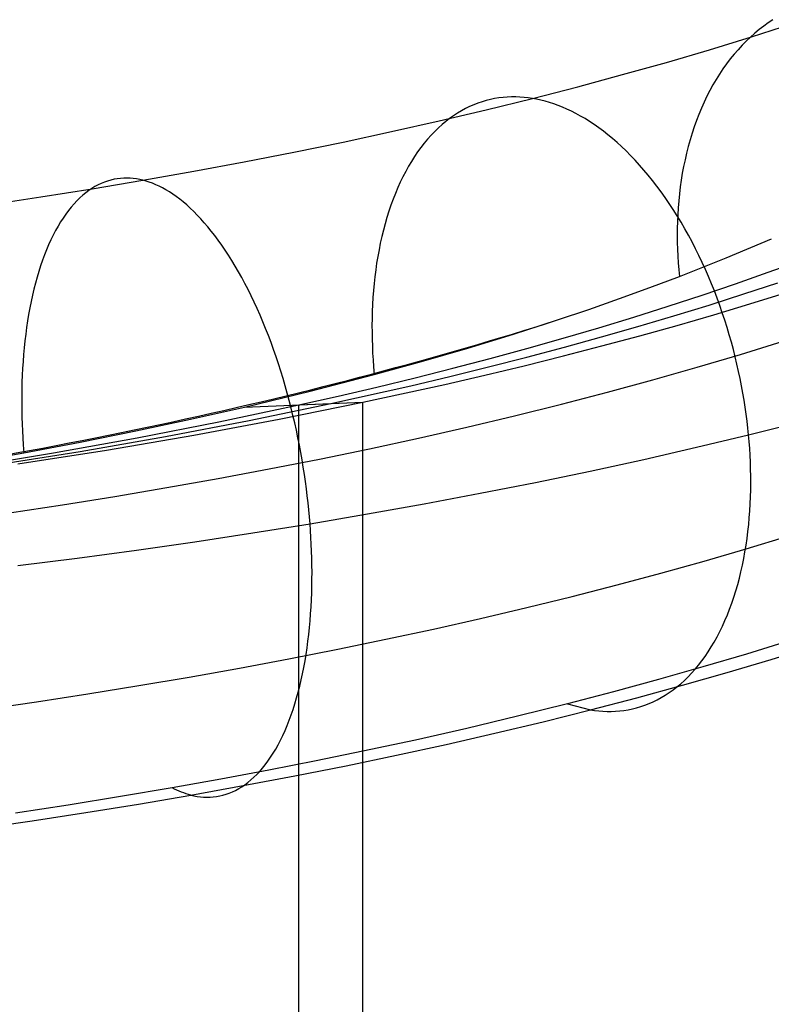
# Model space of a CAD drawing. Extents: x -37 to 483, y -973 to -253.
# Tile 169 of 197: x 271 to 303, y -387 to -346. Entities that reach past the tile are written whole.
import ezdxf

# ---------------------------------------------------------------- set-up
doc = ezdxf.new("R2010")
doc.units = 0
doc.layers.add('LIVELLO_04', color=96, linetype='CONTINUOUS')
doc.layers.add('PREDEFINITO', color=7, linetype='CONTINUOUS')

msp = doc.modelspace()

# ---------------------------------------------------------------- linework, layer by layer
at = {"layer": 'LIVELLO_04'}
for p, q in [((302.997, -356.224, 425.974), (304.352, -355.73, 424.743)), ((301.616, -356.71, 427.185), (302.997, -356.224, 425.974)), ((300.209, -357.187, 428.374), (301.616, -356.71, 427.185)), ((301.969, -357.139, 430.086), (303.41, -356.663, 428.868)), ((300.502, -357.607, 431.283), (301.969, -357.139, 430.086)), ((302.228, -357.558, 433.023), (303.729, -357.091, 431.798)), ((298.776, -357.655, 429.542), (300.209, -357.187, 428.374)), ((300.701, -358.016, 434.225), (302.228, -357.558, 433.023)), ((297.318, -358.115, 430.689), (298.776, -357.655, 429.542)), ((299.01, -358.065, 432.457), (300.502, -357.607, 431.283)), ((295.836, -358.565, 431.813), (297.318, -358.115, 430.689)), ((297.492, -358.515, 433.608), (299.01, -358.065, 432.457)), ((299.148, -358.465, 435.403), (300.701, -358.016, 434.225)), ((294.33, -359.007, 432.915), (295.836, -358.565, 431.813)), ((295.95, -358.956, 434.736), (297.492, -358.515, 433.608)), ((297.57, -358.905, 436.557), (299.148, -358.465, 435.403)), ((292.801, -359.439, 433.993), (294.33, -359.007, 432.915)), ((294.385, -359.388, 435.84), (295.95, -358.956, 434.736)), ((295.969, -359.336, 437.688), (297.57, -358.905, 436.557)), ((291.248, -359.862, 435.049), (292.801, -359.439, 433.993)), ((292.795, -359.81, 436.921), (294.385, -359.388, 435.84)), ((294.343, -359.758, 438.793), (295.969, -359.336, 437.688)), ((289.673, -360.275, 436.081), (291.248, -359.862, 435.049)), ((291.183, -360.222, 437.977), (292.795, -359.81, 436.921)), ((292.693, -360.17, 439.874), (294.343, -359.758, 438.793)), ((288.076, -360.679, 437.088), (289.673, -360.275, 436.081)), ((289.549, -360.625, 439.009), (291.183, -360.222, 437.977)), ((291.021, -360.572, 440.93), (292.693, -360.17, 439.874)), ((286.458, -361.073, 438.071), (288.076, -360.679, 437.088)), ((287.892, -361.019, 440.015), (289.549, -360.625, 439.009)), ((289.327, -360.964, 441.959), (291.021, -360.572, 440.93)), ((284.516, -361.775, 441.951), (287.892, -361.019, 440.015)), ((284.818, -361.457, 439.03), (286.458, -361.073, 438.071)), ((285.873, -361.719, 443.94), (289.327, -360.964, 441.959)), ((282.336, -362.434, 445.814), (285.873, -361.719, 443.94)), ((283.158, -361.83, 439.963), (284.818, -361.457, 439.03)), ((283.158, -361.83, 439.963), (285.873, -361.719, 443.94)), ((285.873, -848.015, 432.781), (285.873, -361.719, 443.94)), ((279.779, -362.547, 441.752), (283.158, -361.83, 439.963)), ((281.057, -362.49, 443.783), (284.516, -361.775, 441.951)), ((283.158, -848.126, 428.803), (283.158, -361.83, 439.963)), ((276.323, -363.221, 443.438), (279.779, -362.547, 441.752)), ((277.522, -363.164, 445.508), (281.057, -362.49, 443.783)), ((278.721, -363.106, 447.578), (282.336, -362.434, 445.814)), ((272.797, -363.853, 445.017), (276.323, -363.221, 443.438)), ((273.915, -363.795, 447.124), (277.522, -363.164, 445.508)), ((275.033, -363.736, 449.231), (278.721, -363.106, 447.578)), ((270.241, -364.382, 448.629), (273.915, -363.795, 447.124)), ((271.277, -364.323, 450.77), (275.033, -363.736, 449.231)), ((269.204, -364.442, 446.489), (272.797, -363.853, 445.017)), ((302.076, -367.908, 432.908), (303.825, -367.375, 431.482)), ((300.29, -368.43, 434.305), (302.076, -367.908, 432.908)), ((298.468, -368.94, 435.67), (300.29, -368.43, 434.305)), ((296.611, -369.438, 437.004), (298.468, -368.94, 435.67)), ((294.72, -369.924, 438.305), (296.611, -369.438, 437.004)), ((292.796, -370.397, 439.572), (294.72, -369.924, 438.305)), ((290.841, -370.858, 440.805), (292.796, -370.397, 439.572)), ((288.856, -371.305, 442.002), (290.841, -370.858, 440.805)), ((286.843, -371.739, 443.163), (288.856, -371.305, 442.002)), ((284.803, -372.158, 444.287), (286.843, -371.739, 443.163)), ((280.646, -372.956, 446.422), (282.736, -372.564, 445.374)), ((282.736, -372.564, 445.374), (284.803, -372.158, 444.287)), ((278.532, -373.333, 447.432), (280.646, -372.956, 446.422)), ((276.397, -373.696, 448.402), (278.532, -373.333, 447.432)), ((274.243, -374.043, 449.333), (276.397, -373.696, 448.402)), ((272.07, -374.376, 450.224), (274.243, -374.043, 449.333)), ((269.88, -374.694, 451.074), (272.07, -374.376, 450.224))]:
    msp.add_line(p, q, dxfattribs=at)
at = {"layer": 'PREDEFINITO'}
for p, q in [((302.298, -346.263, 438.354), (304.043, -345.704, 436.897)), ((302.813, -345.813, 429.557), (302.623, -345.96, 429.347)), ((303.006, -345.674, 429.768), (302.813, -345.813, 429.557)), ((303.203, -345.543, 429.978), (303.006, -345.674, 429.768)), ((300.516, -346.811, 439.779), (302.298, -346.263, 438.354)), ((302.253, -346.278, 428.927), (302.074, -346.448, 428.718)), ((302.436, -346.115, 429.136), (302.253, -346.278, 428.927)), ((302.623, -345.96, 429.347), (302.436, -346.115, 429.136)), ((301.899, -346.626, 428.509), (301.728, -346.811, 428.302)), ((302.074, -346.448, 428.718), (301.899, -346.626, 428.509)), ((298.698, -347.346, 441.17), (300.516, -346.811, 439.779)), ((301.561, -347.004, 428.097), (301.399, -347.204, 427.892)), ((301.728, -346.811, 428.302), (301.561, -347.004, 428.097)), ((296.844, -347.867, 442.527), (298.698, -347.346, 441.17)), ((301.242, -347.41, 427.69), (301.09, -347.624, 427.49)), ((301.399, -347.204, 427.892), (301.242, -347.41, 427.69)), ((294.956, -348.376, 443.85), (296.844, -347.867, 442.527)), ((300.943, -347.843, 427.291), (300.802, -348.07, 427.095)), ((301.09, -347.624, 427.49), (300.943, -347.843, 427.291)), ((293.035, -348.872, 445.138), (294.956, -348.376, 443.85)), ((300.665, -348.302, 426.902), (300.535, -348.54, 426.711)), ((300.802, -348.07, 427.095), (300.665, -348.302, 426.902)), ((291.794, -348.83, 443.66), (291.615, -348.852, 443.438)), ((291.972, -348.815, 443.879), (291.794, -348.83, 443.66)), ((292.151, -348.808, 444.096), (291.972, -348.815, 443.879)), ((292.329, -348.808, 444.31), (292.151, -348.808, 444.096)), ((292.506, -348.814, 444.521), (292.329, -348.808, 444.31)), ((292.683, -348.827, 444.73), (292.506, -348.814, 444.521)), ((292.859, -348.846, 444.935), (292.683, -348.827, 444.73)), ((300.41, -348.783, 426.524), (300.29, -349.032, 426.339)), ((300.535, -348.54, 426.711), (300.41, -348.783, 426.524)), ((290.38, -349.218, 441.83), (290.208, -349.302, 441.595)), ((290.554, -349.142, 442.064), (290.38, -349.218, 441.83)), ((290.729, -349.074, 442.297), (290.554, -349.142, 442.064)), ((290.905, -349.014, 442.529), (290.729, -349.074, 442.297)), ((291.081, -348.962, 442.759), (290.905, -349.014, 442.529)), ((291.08, -349.353, 446.389), (293.035, -348.872, 445.138)), ((291.259, -348.918, 442.987), (291.081, -348.962, 442.759)), ((291.437, -348.881, 443.213), (291.259, -348.918, 442.987)), ((291.615, -348.852, 443.438), (291.437, -348.881, 443.213)), ((293.035, -348.872, 445.138), (292.859, -348.846, 444.935)), ((293.211, -348.904, 445.338), (293.035, -348.872, 445.138)), ((293.389, -348.942, 445.539), (293.211, -348.904, 445.338)), ((293.569, -348.988, 445.741), (293.389, -348.942, 445.539)), ((293.751, -349.04, 445.942), (293.569, -348.988, 445.741)), ((293.934, -349.1, 446.143), (293.751, -349.04, 445.942)), ((294.12, -349.167, 446.343), (293.934, -349.1, 446.143)), ((294.307, -349.241, 446.543), (294.12, -349.167, 446.343)), ((294.495, -349.323, 446.742), (294.307, -349.241, 446.543)), ((300.29, -349.032, 426.339), (300.177, -349.286, 426.158)), ((289.094, -349.821, 447.604), (291.08, -349.353, 446.389)), ((289.702, -349.604, 440.885), (289.537, -349.721, 440.648)), ((289.869, -349.495, 441.122), (289.702, -349.604, 440.885)), ((290.037, -349.395, 441.359), (289.869, -349.495, 441.122)), ((290.208, -349.302, 441.595), (290.037, -349.395, 441.359)), ((294.684, -349.413, 446.94), (294.495, -349.323, 446.742)), ((294.875, -349.51, 447.137), (294.684, -349.413, 446.94)), ((295.067, -349.615, 447.332), (294.875, -349.51, 447.137)), ((295.259, -349.727, 447.525), (295.067, -349.615, 447.332)), ((300.069, -349.545, 425.98), (299.967, -349.808, 425.806)), ((300.177, -349.286, 426.158), (300.069, -349.545, 425.98)), ((287.077, -350.275, 448.782), (289.094, -349.821, 447.604)), ((289.215, -349.979, 440.175), (289.058, -350.12, 439.938)), ((289.375, -349.846, 440.411), (289.215, -349.979, 440.175)), ((289.537, -349.721, 440.648), (289.375, -349.846, 440.411)), ((295.452, -349.848, 447.717), (295.259, -349.727, 447.525)), ((295.646, -349.976, 447.907), (295.452, -349.848, 447.717)), ((295.839, -350.112, 448.094), (295.646, -349.976, 447.907)), ((299.872, -350.075, 425.635), (299.782, -350.346, 425.468)), ((299.967, -349.808, 425.806), (299.872, -350.075, 425.635)), ((285.031, -350.715, 449.923), (287.077, -350.275, 448.782)), ((288.753, -350.427, 439.469), (288.606, -350.592, 439.236)), ((288.904, -350.27, 439.703), (288.753, -350.427, 439.469)), ((289.058, -350.12, 439.938), (288.904, -350.27, 439.703)), ((296.033, -350.256, 448.279), (295.839, -350.112, 448.094)), ((296.227, -350.408, 448.461), (296.033, -350.256, 448.279)), ((296.42, -350.568, 448.64), (296.227, -350.408, 448.461)), ((299.782, -350.346, 425.468), (299.699, -350.62, 425.305)), ((282.956, -351.14, 451.025), (285.031, -350.715, 449.923)), ((288.462, -350.765, 439.005), (288.321, -350.946, 438.776)), ((288.606, -350.592, 439.236), (288.462, -350.765, 439.005)), ((296.613, -350.735, 448.816), (296.42, -350.568, 448.64)), ((296.806, -350.911, 448.988), (296.613, -350.735, 448.816)), ((296.997, -351.094, 449.157), (296.806, -350.911, 448.988)), ((299.621, -350.898, 425.147), (299.55, -351.179, 424.992)), ((299.699, -350.62, 425.305), (299.621, -350.898, 425.147)), ((280.853, -351.551, 452.089), (282.956, -351.14, 451.025)), ((288.052, -351.329, 438.323), (287.923, -351.532, 438.1)), ((288.184, -351.134, 438.548), (288.052, -351.329, 438.323)), ((288.321, -350.946, 438.776), (288.184, -351.134, 438.548)), ((297.187, -351.284, 449.322), (296.997, -351.094, 449.157)), ((297.377, -351.482, 449.483), (297.187, -351.284, 449.322)), ((299.55, -351.179, 424.992), (299.485, -351.462, 424.842)), ((278.724, -351.947, 453.114), (280.853, -351.551, 452.089)), ((287.798, -351.741, 437.88), (287.678, -351.958, 437.663)), ((287.923, -351.532, 438.1), (287.798, -351.741, 437.88)), ((297.564, -351.688, 449.64), (297.377, -351.482, 449.483)), ((297.75, -351.9, 449.792), (297.564, -351.688, 449.64)), ((299.426, -351.748, 424.696), (299.372, -352.036, 424.554)), ((299.485, -351.462, 424.842), (299.426, -351.748, 424.696)), ((276.569, -352.328, 454.1), (278.724, -351.947, 453.114)), ((287.678, -351.958, 437.663), (287.562, -352.18, 437.449)), ((297.934, -352.12, 449.94), (297.75, -351.9, 449.792)), ((298.116, -352.346, 450.083), (297.934, -352.12, 449.94)), ((299.372, -352.036, 424.554), (299.325, -352.325, 424.417)), ((274.421, -352.688, 455.031), (276.569, -352.328, 454.1)), ((274.675, -352.528, 450.704), (274.543, -352.6, 450.448)), ((274.808, -352.465, 450.959), (274.675, -352.528, 450.704)), ((274.942, -352.41, 451.213), (274.808, -352.465, 450.959)), ((275.077, -352.363, 451.466), (274.942, -352.41, 451.213)), ((275.213, -352.323, 451.717), (275.077, -352.363, 451.466)), ((275.348, -352.291, 451.966), (275.213, -352.323, 451.717)), ((275.484, -352.267, 452.214), (275.348, -352.291, 451.966)), ((275.621, -352.251, 452.459), (275.484, -352.267, 452.214)), ((275.757, -352.241, 452.701), (275.621, -352.251, 452.459)), ((275.893, -352.239, 452.942), (275.757, -352.241, 452.701)), ((276.029, -352.243, 453.179), (275.893, -352.239, 452.942)), ((276.165, -352.255, 453.414), (276.029, -352.243, 453.179)), ((276.3, -352.273, 453.646), (276.165, -352.255, 453.414)), ((276.435, -352.297, 453.874), (276.3, -352.273, 453.646)), ((276.569, -352.328, 454.1), (276.435, -352.297, 453.874)), ((276.703, -352.365, 454.324), (276.569, -352.328, 454.1)), ((276.839, -352.409, 454.549), (276.703, -352.365, 454.324)), ((276.977, -352.46, 454.774), (276.839, -352.409, 454.549)), ((277.117, -352.518, 454.999), (276.977, -352.46, 454.774)), ((277.257, -352.583, 455.225), (277.117, -352.518, 454.999)), ((277.399, -352.655, 455.45), (277.257, -352.583, 455.225)), ((287.451, -352.409, 437.239), (287.344, -352.644, 437.032)), ((287.562, -352.18, 437.449), (287.451, -352.409, 437.239)), ((298.296, -352.579, 450.221), (298.116, -352.346, 450.083)), ((298.473, -352.819, 450.354), (298.296, -352.579, 450.221)), ((299.325, -352.325, 424.417), (299.284, -352.616, 424.285)), ((272.251, -353.034, 455.924), (274.421, -352.688, 455.031)), ((274.027, -352.967, 449.418), (273.902, -353.079, 449.16)), ((274.154, -352.863, 449.675), (274.027, -352.967, 449.418)), ((274.282, -352.767, 449.933), (274.154, -352.863, 449.675)), ((274.412, -352.679, 450.191), (274.282, -352.767, 449.933)), ((274.543, -352.6, 450.448), (274.412, -352.679, 450.191)), ((277.543, -352.735, 455.675), (277.399, -352.655, 455.45)), ((277.687, -352.822, 455.9), (277.543, -352.735, 455.675)), ((277.832, -352.918, 456.123), (277.687, -352.822, 455.9)), ((277.978, -353.02, 456.346), (277.832, -352.918, 456.123)), ((287.243, -352.885, 436.829), (287.146, -353.132, 436.63)), ((287.344, -352.644, 437.032), (287.243, -352.885, 436.829)), ((298.648, -353.064, 450.482), (298.473, -352.819, 450.354)), ((299.249, -352.908, 424.157), (299.219, -353.201, 424.034)), ((299.284, -352.616, 424.285), (299.249, -352.908, 424.157)), ((270.059, -353.364, 456.777), (272.251, -353.034, 455.924)), ((273.658, -353.329, 448.647), (273.539, -353.466, 448.392)), ((273.779, -353.2, 448.903), (273.658, -353.329, 448.647)), ((273.902, -353.079, 449.16), (273.779, -353.2, 448.903)), ((278.125, -353.131, 456.567), (277.978, -353.02, 456.346)), ((278.273, -353.249, 456.787), (278.125, -353.131, 456.567)), ((278.421, -353.376, 457.005), (278.273, -353.249, 456.787)), ((278.57, -353.51, 457.222), (278.421, -353.376, 457.005)), ((287.053, -353.383, 436.435), (286.966, -353.64, 436.244)), ((287.146, -353.132, 436.63), (287.053, -353.383, 436.435)), ((298.82, -353.316, 450.604), (298.648, -353.064, 450.482)), ((298.988, -353.574, 450.721), (298.82, -353.316, 450.604)), ((299.219, -353.201, 424.034), (299.195, -353.494, 423.916)), ((273.308, -353.765, 447.885), (273.196, -353.927, 447.635)), ((273.422, -353.612, 448.138), (273.308, -353.765, 447.885)), ((273.539, -353.466, 448.392), (273.422, -353.612, 448.138)), ((278.719, -353.652, 457.436), (278.57, -353.51, 457.222)), ((278.868, -353.802, 457.647), (278.719, -353.652, 457.436)), ((279.016, -353.96, 457.856), (278.868, -353.802, 457.647)), ((286.966, -353.64, 436.244), (286.884, -353.901, 436.058)), ((299.154, -353.837, 450.832), (298.988, -353.574, 450.721)), ((299.177, -353.787, 423.802), (299.164, -354.081, 423.693)), ((299.195, -353.494, 423.916), (299.177, -353.787, 423.802)), ((273.087, -354.096, 447.386), (272.981, -354.273, 447.14)), ((273.196, -353.927, 447.635), (273.087, -354.096, 447.386)), ((279.165, -354.126, 458.062), (279.016, -353.96, 457.856)), ((279.314, -354.299, 458.265), (279.165, -354.126, 458.062)), ((286.807, -354.167, 435.876), (286.735, -354.436, 435.699)), ((286.884, -353.901, 436.058), (286.807, -354.167, 435.876)), ((299.316, -354.105, 450.937), (299.154, -353.837, 450.832)), ((299.164, -354.081, 423.693), (299.157, -354.374, 423.588)), ((299.475, -354.378, 451.036), (299.316, -354.105, 450.937)), ((272.777, -354.65, 446.656), (272.68, -354.85, 446.418)), ((272.877, -354.458, 446.896), (272.777, -354.65, 446.656)), ((272.981, -354.273, 447.14), (272.877, -354.458, 446.896)), ((279.462, -354.481, 458.464), (279.314, -354.299, 458.265)), ((279.609, -354.67, 458.66), (279.462, -354.481, 458.464)), ((286.735, -354.436, 435.699), (286.668, -354.71, 435.527)), ((299.157, -354.374, 423.588), (299.155, -354.667, 423.489)), ((299.63, -354.656, 451.13), (299.475, -354.378, 451.036)), ((299.782, -354.939, 451.217), (299.63, -354.656, 451.13)), ((272.586, -355.056, 446.184), (272.495, -355.27, 445.953)), ((272.68, -354.85, 446.418), (272.586, -355.056, 446.184)), ((279.755, -354.866, 458.852), (279.609, -354.67, 458.66)), ((279.901, -355.07, 459.039), (279.755, -354.866, 458.852)), ((280.046, -355.281, 459.223), (279.901, -355.07, 459.039)), ((286.606, -354.987, 435.36), (286.55, -355.267, 435.198)), ((286.668, -354.71, 435.527), (286.606, -354.987, 435.36)), ((299.155, -354.667, 423.489), (299.158, -354.959, 423.394)), ((299.158, -354.959, 423.394), (299.167, -355.249, 423.303)), ((299.929, -355.225, 451.299), (299.782, -354.939, 451.217)), ((301.226, -355.612, 421.07), (303.136, -354.805, 419.104)), ((272.408, -355.49, 445.726), (272.325, -355.716, 445.503)), ((272.495, -355.27, 445.953), (272.408, -355.49, 445.726)), ((280.189, -355.5, 459.401), (280.046, -355.281, 459.223)), ((286.55, -355.267, 435.198), (286.498, -355.55, 435.041)), ((299.167, -355.249, 423.303), (299.18, -355.539, 423.217)), ((300.073, -355.515, 451.374), (299.929, -355.225, 451.299)), ((272.325, -355.716, 445.503), (272.245, -355.949, 445.285)), ((280.331, -355.725, 459.575), (280.189, -355.5, 459.401)), ((280.471, -355.958, 459.744), (280.331, -355.725, 459.575)), ((286.451, -355.835, 434.89), (286.41, -356.122, 434.743)), ((286.498, -355.55, 435.041), (286.451, -355.835, 434.89)), ((299.18, -355.539, 423.217), (299.198, -355.827, 423.136)), ((299.198, -355.827, 423.136), (299.221, -356.113, 423.059)), ((299.248, -356.398, 422.987), (301.226, -355.612, 421.07)), ((300.212, -355.809, 451.443), (300.073, -355.515, 451.374)), ((300.347, -356.106, 451.506), (300.212, -355.809, 451.443)), ((272.168, -356.188, 445.07), (272.096, -356.432, 444.861)), ((272.245, -355.949, 445.285), (272.168, -356.188, 445.07)), ((280.61, -356.196, 459.908), (280.471, -355.958, 459.744)), ((280.747, -356.442, 460.067), (280.61, -356.196, 459.908)), ((286.41, -356.122, 434.743), (286.373, -356.412, 434.603)), ((299.221, -356.113, 423.059), (299.248, -356.398, 422.987)), ((300.478, -356.405, 451.563), (300.347, -356.106, 451.506)), ((272.027, -356.682, 444.656), (271.962, -356.937, 444.457)), ((272.096, -356.432, 444.861), (272.027, -356.682, 444.656)), ((280.882, -356.693, 460.219), (280.747, -356.442, 460.067)), ((281.014, -356.951, 460.367), (280.882, -356.693, 460.219)), ((286.342, -356.703, 434.467), (286.315, -356.995, 434.337)), ((286.373, -356.412, 434.603), (286.342, -356.703, 434.467)), ((297.998, -356.87, 424.142), (299.248, -356.398, 422.987)), ((300.604, -356.707, 451.613), (300.478, -356.405, 451.563)), ((300.725, -357.012, 451.657), (300.604, -356.707, 451.613)), ((271.962, -356.937, 444.457), (271.9, -357.196, 444.262)), ((281.145, -357.214, 460.508), (281.014, -356.951, 460.367)), ((286.315, -356.995, 434.337), (286.293, -357.288, 434.213)), ((296.723, -357.334, 425.277), (297.998, -356.87, 424.142)), ((300.843, -357.318, 451.696), (300.725, -357.012, 451.657)), ((302.228, -357.558, 433.023), (303.729, -357.091, 431.798)), ((271.843, -357.46, 444.073), (271.79, -357.729, 443.889)), ((271.9, -357.196, 444.262), (271.843, -357.46, 444.073)), ((281.273, -357.482, 460.643), (281.145, -357.214, 460.508)), ((281.399, -357.756, 460.772), (281.273, -357.482, 460.643)), ((286.293, -357.288, 434.213), (286.276, -357.582, 434.093)), ((295.424, -357.789, 426.393), (296.723, -357.334, 425.277)), ((300.701, -358.016, 434.225), (302.228, -357.558, 433.023)), ((300.955, -357.625, 451.728), (300.843, -357.318, 451.696)), ((271.79, -357.729, 443.889), (271.74, -358.001, 443.711)), ((281.522, -358.034, 460.895), (281.399, -357.756, 460.772)), ((286.264, -357.877, 433.98), (286.256, -358.171, 433.872)), ((286.276, -357.582, 434.093), (286.264, -357.877, 433.98)), ((294.101, -358.235, 427.489), (295.424, -357.789, 426.393)), ((301.063, -357.934, 451.754), (300.955, -357.625, 451.728)), ((301.166, -358.244, 451.774), (301.063, -357.934, 451.754)), ((271.695, -358.277, 443.538), (271.653, -358.556, 443.372)), ((271.74, -358.001, 443.711), (271.695, -358.277, 443.538)), ((281.642, -358.318, 461.012), (281.522, -358.034, 460.895)), ((281.759, -358.605, 461.122), (281.642, -358.318, 461.012)), ((286.256, -358.171, 433.872), (286.253, -358.466, 433.769)), ((292.229, -358.839, 428.975), (294.101, -358.235, 427.489)), ((299.148, -358.465, 435.403), (300.701, -358.016, 434.225)), ((301.264, -358.555, 451.788), (301.166, -358.244, 451.774)), ((271.653, -358.556, 443.372), (271.615, -358.838, 443.211)), ((281.874, -358.897, 461.225), (281.759, -358.605, 461.122)), ((286.253, -358.466, 433.769), (286.254, -358.76, 433.672)), ((286.254, -358.76, 433.672), (286.259, -359.053, 433.58)), ((297.57, -358.905, 436.557), (299.148, -358.465, 435.403)), ((301.357, -358.865, 451.796), (301.264, -358.555, 451.788)), ((271.581, -359.123, 443.056), (271.552, -359.41, 442.907)), ((271.615, -358.838, 443.211), (271.581, -359.123, 443.056)), ((281.985, -359.192, 461.322), (281.874, -358.897, 461.225)), ((282.093, -359.49, 461.412), (281.985, -359.192, 461.322)), ((286.259, -359.053, 433.58), (286.269, -359.346, 433.494)), ((290.312, -359.427, 430.421), (292.229, -358.839, 428.975)), ((295.969, -359.336, 437.688), (297.57, -358.905, 436.557)), ((301.446, -359.176, 451.798), (301.357, -358.865, 451.796)), ((301.53, -359.486, 451.795), (301.446, -359.176, 451.798)), ((301.837, -359.694, 436.769), (303.638, -359.137, 435.309)), ((271.552, -359.41, 442.907), (271.525, -359.7, 442.764)), ((282.198, -359.792, 461.495), (282.093, -359.49, 461.412)), ((286.269, -359.346, 433.494), (286.282, -359.637, 433.413)), ((286.282, -359.637, 433.413), (286.3, -359.927, 433.337)), ((288.353, -359.997, 431.826), (290.312, -359.427, 430.421)), ((294.343, -359.758, 438.793), (295.969, -359.336, 437.688)), ((301.609, -359.796, 451.786), (301.53, -359.486, 451.795)), ((271.503, -359.991, 442.627), (271.484, -360.283, 442.496)), ((271.525, -359.7, 442.764), (271.503, -359.991, 442.627)), ((282.3, -360.096, 461.572), (282.198, -359.792, 461.495)), ((286.3, -359.927, 433.337), (286.321, -360.215, 433.266)), ((286.351, -360.549, 433.19), (288.353, -359.997, 431.826)), ((292.693, -360.17, 439.874), (294.343, -359.758, 438.793)), ((299.998, -360.239, 438.197), (301.837, -359.694, 436.769)), ((301.683, -360.105, 451.772), (301.609, -359.796, 451.786)), ((271.484, -360.283, 442.496), (271.469, -360.576, 442.372)), ((282.398, -360.403, 461.642), (282.3, -360.096, 461.572)), ((282.493, -360.711, 461.705), (282.398, -360.403, 461.642)), ((286.321, -360.215, 433.266), (286.351, -360.549, 433.19)), ((291.021, -360.572, 440.93), (292.693, -360.17, 439.874)), ((298.121, -360.772, 439.593), (299.998, -360.239, 438.197)), ((301.752, -360.413, 451.752), (301.683, -360.105, 451.772)), ((301.817, -360.719, 451.728), (301.752, -360.413, 451.752)), ((271.458, -360.871, 442.253), (271.45, -361.166, 442.141)), ((271.469, -360.576, 442.372), (271.458, -360.871, 442.253)), ((282.584, -361.022, 461.762), (282.493, -360.711, 461.705)), ((283.639, -361.253, 434.93), (286.351, -360.549, 433.19)), ((289.327, -360.964, 441.959), (291.021, -360.572, 440.93)), ((296.208, -361.291, 440.954), (298.121, -360.772, 439.593)), ((301.877, -361.024, 451.698), (301.817, -360.719, 451.728)), ((271.45, -361.166, 442.141), (271.446, -361.461, 442.035)), ((280.859, -361.924, 436.594), (283.639, -361.253, 434.93)), ((282.671, -361.333, 461.811), (282.584, -361.022, 461.762)), ((285.873, -361.719, 443.94), (289.327, -360.964, 441.959)), ((294.259, -361.797, 442.28), (296.208, -361.291, 440.954)), ((301.933, -361.327, 451.663), (301.877, -361.024, 451.698)), ((271.446, -361.461, 442.035), (271.445, -361.756, 441.934)), ((280.859, -361.924, 436.594), (285.873, -361.719, 443.94)), ((282.336, -362.434, 445.814), (285.873, -361.719, 443.94)), ((282.756, -361.646, 461.854), (282.671, -361.333, 461.811)), ((282.836, -361.96, 461.891), (282.756, -361.646, 461.854)), ((285.873, -376.472, 443.602), (285.873, -361.719, 443.94)), ((301.983, -361.628, 451.623), (301.933, -361.327, 451.663)), ((302.03, -361.926, 451.579), (301.983, -361.628, 451.623)), ((271.445, -361.756, 441.934), (271.448, -362.051, 441.84)), ((271.448, -362.051, 441.84), (271.454, -362.345, 441.752)), ((278.586, -362.438, 437.87), (280.859, -361.924, 436.594)), ((282.913, -362.274, 461.921), (282.836, -361.96, 461.891)), ((292.277, -362.29, 443.57), (294.259, -361.797, 442.28)), ((302.072, -362.222, 451.531), (302.03, -361.926, 451.579)), ((271.454, -362.345, 441.752), (271.463, -362.639, 441.669)), ((276.273, -362.931, 439.094), (278.586, -362.438, 437.87)), ((278.721, -363.106, 447.578), (282.336, -362.434, 445.814)), ((282.986, -362.588, 461.944), (282.913, -362.274, 461.921)), ((290.263, -362.768, 444.823), (292.277, -362.29, 443.57)), ((302.109, -362.516, 451.478), (302.072, -362.222, 451.531)), ((302.143, -362.806, 451.42), (302.109, -362.516, 451.478)), ((302.172, -363.093, 451.359), (304.333, -362.551, 449.887)), ((271.463, -362.639, 441.669), (271.475, -362.931, 441.593)), ((271.475, -362.931, 441.593), (271.49, -363.223, 441.522)), ((273.921, -363.402, 440.267), (276.273, -362.931, 439.094)), ((283.056, -362.902, 461.961), (282.986, -362.588, 461.944)), ((283.122, -363.216, 461.972), (283.056, -362.902, 461.961)), ((288.217, -363.232, 446.039), (290.263, -362.768, 444.823)), ((302.172, -363.093, 451.359), (302.143, -362.806, 451.42)), ((271.49, -363.223, 441.522), (271.508, -363.512, 441.457)), ((271.533, -363.851, 441.387), (273.921, -363.402, 440.267)), ((275.033, -363.736, 449.231), (278.721, -363.106, 447.578)), ((283.184, -363.529, 461.976), (283.122, -363.216, 461.972)), ((286.143, -363.681, 447.216), (288.217, -363.232, 446.039)), ((299.974, -363.62, 452.792), (302.172, -363.093, 451.359)), ((302.197, -363.38, 451.294), (302.172, -363.093, 451.359)), ((302.219, -363.668, 451.223), (302.197, -363.38, 451.294)), ((271.277, -364.323, 450.77), (275.033, -363.736, 449.231)), ((271.508, -363.512, 441.457), (271.533, -363.851, 441.387)), ((283.242, -363.841, 461.975), (283.184, -363.529, 461.976)), ((284.04, -364.116, 448.354), (286.143, -363.681, 447.216)), ((297.739, -364.131, 454.184), (299.974, -363.62, 452.792)), ((302.236, -363.958, 451.147), (302.219, -363.668, 451.223)), ((268.632, -364.359, 442.656), (271.533, -363.851, 441.387)), ((281.911, -364.535, 449.452), (284.04, -364.116, 448.354)), ((283.297, -364.152, 461.967), (283.242, -363.841, 461.975)), ((283.349, -364.461, 461.954), (283.297, -364.152, 461.967)), ((295.47, -364.626, 455.535), (297.739, -364.131, 454.184)), ((302.25, -364.249, 451.066), (302.236, -363.958, 451.147)), ((279.758, -364.938, 450.51), (281.911, -364.535, 449.452)), ((283.396, -364.768, 461.935), (283.349, -364.461, 461.954)), ((293.166, -365.104, 456.845), (295.47, -364.626, 455.535)), ((302.26, -364.542, 450.979), (302.25, -364.249, 451.066)), ((302.265, -364.835, 450.887), (302.26, -364.542, 450.979)), ((277.582, -365.326, 451.526), (279.758, -364.938, 450.51)), ((283.44, -365.074, 461.91), (283.396, -364.768, 461.935)), ((302.266, -365.129, 450.79), (302.265, -364.835, 450.887)), ((275.384, -365.698, 452.501), (277.582, -365.326, 451.526)), ((283.481, -365.377, 461.88), (283.44, -365.074, 461.91)), ((283.518, -365.677, 461.845), (283.481, -365.377, 461.88)), ((290.83, -365.566, 458.112), (293.166, -365.104, 456.845)), ((302.255, -365.718, 450.58), (302.263, -365.423, 450.688)), ((302.263, -365.423, 450.688), (302.266, -365.129, 450.79)), ((273.166, -366.054, 453.434), (275.384, -365.698, 452.501)), ((283.552, -365.975, 461.805), (283.518, -365.677, 461.845)), ((288.461, -366.012, 459.337), (290.83, -365.566, 458.112)), ((302.242, -366.012, 450.466), (302.255, -365.718, 450.58)), ((270.931, -366.394, 454.324), (273.166, -366.054, 453.434)), ((283.583, -366.271, 461.759), (283.552, -365.975, 461.805)), ((283.61, -366.563, 461.709), (283.583, -366.271, 461.759)), ((286.062, -366.44, 460.518), (288.461, -366.012, 459.337)), ((302.204, -366.6, 450.222), (302.225, -366.306, 450.347)), ((302.225, -366.306, 450.347), (302.242, -366.012, 450.466)), ((283.634, -366.852, 461.655), (283.61, -366.563, 461.709)), ((283.634, -366.852, 461.655), (286.062, -366.44, 460.518)), ((302.177, -366.892, 450.092), (302.204, -366.6, 450.222)), ((281.213, -367.24, 462.731), (283.634, -366.852, 461.655)), ((283.655, -367.14, 461.595), (283.634, -366.852, 461.655)), ((283.673, -367.43, 461.53), (283.655, -367.14, 461.595)), ((302.145, -367.183, 449.957), (302.177, -366.892, 450.092)), ((278.766, -367.611, 463.764), (281.213, -367.24, 462.731)), ((283.688, -367.721, 461.459), (283.673, -367.43, 461.53)), ((302.067, -367.76, 449.67), (302.109, -367.472, 449.816)), ((302.109, -367.472, 449.816), (302.145, -367.183, 449.957)), ((273.797, -368.302, 465.696), (276.294, -367.965, 464.752)), ((276.294, -367.965, 464.752), (278.766, -367.611, 463.764)), ((283.7, -368.013, 461.382), (283.688, -367.721, 461.459)), ((302.021, -368.045, 449.518), (302.067, -367.76, 449.67)), ((271.278, -368.622, 466.595), (273.797, -368.302, 465.696)), ((283.71, -368.307, 461.3), (283.7, -368.013, 461.382)), ((283.715, -368.601, 461.212), (283.71, -368.307, 461.3)), ((301.912, -368.608, 449.199), (301.969, -368.328, 449.361)), ((301.969, -368.328, 449.361), (302.021, -368.045, 449.518)), ((283.718, -368.896, 461.117), (283.715, -368.601, 461.212)), ((301.85, -368.885, 449.032), (301.912, -368.608, 449.199)), ((283.713, -369.487, 460.911), (283.717, -369.191, 461.017)), ((283.717, -369.191, 461.017), (283.718, -368.896, 461.117)), ((301.712, -369.428, 448.683), (301.784, -369.158, 448.86)), ((301.784, -369.158, 448.86), (301.85, -368.885, 449.032)), ((283.705, -369.781, 460.799), (283.713, -369.487, 460.911)), ((301.634, -369.694, 448.502), (301.712, -369.428, 448.683)), ((283.694, -370.076, 460.68), (283.705, -369.781, 460.799)), ((301.465, -370.211, 448.125), (301.552, -369.955, 448.315)), ((301.552, -369.955, 448.315), (301.634, -369.694, 448.502)), ((283.66, -370.662, 460.425), (283.679, -370.369, 460.555)), ((283.679, -370.369, 460.555), (283.694, -370.076, 460.68)), ((301.276, -370.709, 447.73), (301.373, -370.463, 447.93)), ((301.373, -370.463, 447.93), (301.465, -370.211, 448.125)), ((283.638, -370.953, 460.288), (283.66, -370.662, 460.425)), ((301.174, -370.95, 447.527), (301.276, -370.709, 447.73)), ((283.582, -371.529, 459.996), (283.612, -371.242, 460.145)), ((283.612, -371.242, 460.145), (283.638, -370.953, 460.288)), ((300.956, -371.414, 447.11), (301.068, -371.185, 447.32)), ((301.068, -371.185, 447.32), (301.174, -370.95, 447.527)), ((283.548, -371.814, 459.841), (283.582, -371.529, 459.996)), ((300.72, -371.853, 446.679), (300.841, -371.637, 446.896)), ((300.841, -371.637, 446.896), (300.956, -371.414, 447.11)), ((283.469, -372.375, 459.514), (283.51, -372.096, 459.68)), ((283.51, -372.096, 459.68), (283.548, -371.814, 459.841)), ((300.467, -372.265, 446.236), (300.596, -372.063, 446.459)), ((300.596, -372.063, 446.459), (300.72, -371.853, 446.679)), ((303.883, -371.802, 431.331), (302.082, -372.361, 432.801)), ((303.131, -372.586, 433.781), (304.95, -372.02, 432.287)), ((283.423, -372.651, 459.341), (283.469, -372.375, 459.514)), ((300.197, -372.649, 445.784), (300.334, -372.461, 446.011)), ((302.082, -372.361, 432.801), (300.244, -372.908, 434.237)), ((300.334, -372.461, 446.011), (300.467, -372.265, 446.236)), ((283.32, -373.192, 458.979), (283.374, -372.924, 459.163)), ((283.374, -372.924, 459.163), (283.423, -372.651, 459.341)), ((300.244, -372.908, 434.237), (298.369, -373.442, 435.639)), ((299.913, -373.003, 445.323), (300.057, -372.83, 445.554)), ((300.057, -372.83, 445.554), (300.197, -372.649, 445.784)), ((301.274, -373.14, 435.243), (303.131, -372.586, 433.781)), ((283.263, -373.456, 458.79), (283.32, -373.192, 458.979)), ((299.38, -373.681, 436.67), (301.274, -373.14, 435.243)), ((299.46, -373.475, 444.621), (299.614, -373.325, 444.856)), ((299.614, -373.325, 444.856), (299.765, -373.168, 445.09)), ((299.765, -373.168, 445.09), (299.913, -373.003, 445.323)), ((283.137, -373.971, 458.396), (283.202, -373.716, 458.595)), ((283.202, -373.716, 458.595), (283.263, -373.456, 458.79)), ((298.369, -373.442, 435.639), (296.459, -373.963, 437.007)), ((297.45, -374.209, 438.064), (299.38, -373.681, 436.67)), ((298.981, -373.874, 443.911), (299.144, -373.749, 444.148)), ((299.144, -373.749, 444.148), (299.303, -373.616, 444.385)), ((299.303, -373.616, 444.385), (299.46, -373.475, 444.621)), ((282.995, -374.465, 457.981), (283.068, -374.22, 458.191)), ((283.068, -374.22, 458.191), (283.137, -373.971, 458.396)), ((296.459, -373.963, 437.007), (294.514, -374.47, 438.34)), ((295.484, -374.723, 439.422), (297.45, -374.209, 438.064)), ((298.311, -374.292, 442.965), (298.481, -374.2, 443.201)), ((298.481, -374.2, 443.201), (298.65, -374.1, 443.437)), ((298.65, -374.1, 443.437), (298.817, -373.991, 443.674)), ((298.817, -373.991, 443.674), (298.981, -373.874, 443.911)), ((282.919, -374.703, 457.767), (282.995, -374.465, 457.981)), ((294.514, -374.47, 438.34), (292.408, -374.995, 439.718)), ((294.514, -374.47, 438.34), (295.484, -374.723, 439.422)), ((297.26, -374.677, 441.572), (297.437, -374.633, 441.8)), ((297.437, -374.633, 441.8), (297.614, -374.581, 442.031)), ((297.614, -374.581, 442.031), (297.79, -374.521, 442.262)), ((297.79, -374.521, 442.262), (297.965, -374.453, 442.495)), ((297.965, -374.453, 442.495), (298.138, -374.377, 442.729)), ((298.138, -374.377, 442.729), (298.311, -374.292, 442.965)), ((282.755, -375.162, 457.326), (282.839, -374.936, 457.549)), ((282.839, -374.936, 457.549), (282.919, -374.703, 457.767)), ((292.408, -374.995, 439.718), (290.266, -375.503, 441.055)), ((293.484, -375.224, 440.744), (295.484, -374.723, 439.422)), ((295.484, -374.723, 439.422), (295.659, -374.749, 439.624)), ((295.659, -374.749, 439.624), (295.836, -374.768, 439.83)), ((295.836, -374.768, 439.83), (296.013, -374.781, 440.038)), ((296.013, -374.781, 440.038), (296.19, -374.787, 440.249)), ((296.19, -374.787, 440.249), (296.368, -374.787, 440.463)), ((296.368, -374.787, 440.463), (296.546, -374.779, 440.68)), ((296.546, -374.779, 440.68), (296.725, -374.765, 440.9)), ((296.725, -374.765, 440.9), (296.903, -374.743, 441.122)), ((296.903, -374.743, 441.122), (297.082, -374.714, 441.346)), ((297.082, -374.714, 441.346), (297.26, -374.677, 441.572)), ((282.578, -375.596, 456.868), (282.668, -375.383, 457.099)), ((282.668, -375.383, 457.099), (282.755, -375.162, 457.326)), ((291.45, -375.71, 442.031), (293.484, -375.224, 440.744)), ((282.386, -376.002, 456.396), (282.484, -375.802, 456.634)), ((282.484, -375.802, 456.634), (282.578, -375.596, 456.868)), ((290.266, -375.503, 441.055), (288.087, -375.996, 442.35)), ((289.384, -376.183, 443.28), (291.45, -375.71, 442.031)), ((282.183, -376.379, 455.912), (282.286, -376.194, 456.155)), ((282.286, -376.194, 456.155), (282.386, -376.002, 456.396)), ((288.087, -375.996, 442.35), (285.873, -376.472, 443.602)), ((287.285, -376.641, 444.492), (289.384, -376.183, 443.28)), ((281.856, -376.887, 455.167), (281.967, -376.725, 455.417)), ((281.967, -376.725, 455.417), (282.077, -376.556, 455.666)), ((282.077, -376.556, 455.666), (282.183, -376.379, 455.912)), ((285.873, -376.472, 443.602), (283.893, -376.878, 444.669)), ((285.157, -377.084, 445.665), (287.285, -376.641, 444.492)), ((281.625, -377.186, 454.66), (281.741, -377.04, 454.914)), ((281.741, -377.04, 454.914), (281.856, -376.887, 455.167)), ((283.893, -376.878, 444.669), (281.887, -377.272, 445.702)), ((282.998, -377.513, 446.8), (285.157, -377.084, 445.665)), ((281.887, -377.272, 445.702), (279.857, -377.651, 446.701)), ((280.81, -377.926, 447.896), (282.998, -377.513, 446.8)), ((281.261, -377.573, 453.892), (281.384, -377.452, 454.149)), ((281.384, -377.452, 454.149), (281.506, -377.323, 454.405)), ((281.506, -377.323, 454.405), (281.625, -377.186, 454.66)), ((279.857, -377.651, 446.701), (277.804, -378.018, 447.664)), ((278.595, -378.324, 448.952), (280.81, -377.926, 447.896)), ((280.62, -378.053, 452.604), (280.751, -377.973, 452.861)), ((280.751, -377.973, 452.861), (280.881, -377.886, 453.119)), ((280.881, -377.886, 453.119), (281.009, -377.79, 453.376)), ((281.009, -377.79, 453.376), (281.136, -377.685, 453.634)), ((281.136, -377.685, 453.634), (281.261, -377.573, 453.892)), ((275.619, -378.389, 448.639), (273.41, -378.745, 449.575)), ((277.804, -378.018, 447.664), (275.619, -378.389, 448.639)), ((276.386, -378.702, 449.953), (278.595, -378.324, 448.952)), ((278.595, -378.324, 448.952), (278.729, -378.355, 449.178)), ((278.729, -378.355, 449.178), (278.863, -378.379, 449.406)), ((278.863, -378.379, 449.406), (278.999, -378.397, 449.638)), ((279.543, -378.402, 450.593), (279.679, -378.385, 450.838)), ((279.679, -378.385, 450.838), (279.815, -378.361, 451.085)), ((279.815, -378.361, 451.085), (279.951, -378.329, 451.335)), ((279.951, -378.329, 451.335), (280.086, -378.29, 451.586)), ((280.086, -378.29, 451.586), (280.221, -378.242, 451.839)), ((280.221, -378.242, 451.839), (280.355, -378.187, 452.093)), ((280.355, -378.187, 452.093), (280.488, -378.124, 452.348)), ((280.488, -378.124, 452.348), (280.62, -378.053, 452.604)), ((273.41, -378.745, 449.575), (271.178, -379.086, 450.47)), ((274.151, -379.064, 450.915), (276.386, -378.702, 449.953)), ((278.999, -378.397, 449.638), (279.134, -378.409, 449.873)), ((279.134, -378.409, 449.873), (279.27, -378.413, 450.11)), ((279.27, -378.413, 450.11), (279.407, -378.411, 450.35)), ((279.407, -378.411, 450.35), (279.543, -378.402, 450.593)), ((271.893, -379.411, 451.836), (274.151, -379.064, 450.915)), ((269.612, -379.742, 452.717), (271.893, -379.411, 451.836))]:
    msp.add_line(p, q, dxfattribs=at)
at = {"layer": 'PREDEFINITO', "extrusion": (-0.011428, 0.934629, 0.35544)}
msp.add_arc((-221.29, 448.829, -186.231), 104.764, 108.86818, 130.7672, dxfattribs=at)
at = {"layer": 'PREDEFINITO', "extrusion": (0.85753, 0.163416, -0.487788)}
msp.add_arc((-413.384, 493.226, -41.915), 10.669, 192.7815, 201.0714, dxfattribs=at)

doc.saveas('drawing.dxf')
